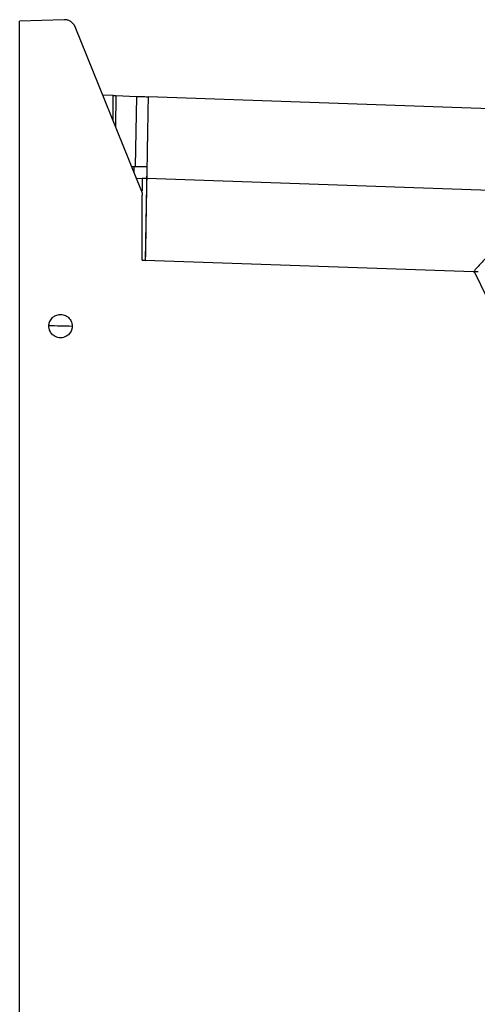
# Model space of a CAD drawing. Header units: millimetres. Extents: x 156812 to 157936, y 112087 to 113571.
# Tile 25 of 204: x 157080 to 157158, y 112864 to 113032. Entities that reach past the tile are written whole.
import ezdxf

# ---------------------------------------------------------------- set-up
doc = ezdxf.new("R2010")
doc.units = ezdxf.units.MM

msp = doc.modelspace()

# ---------------------------------------------------------------- linework, layer by layer
at = {"color": 7, "linetype": 'Continuous', "lineweight": 25}
for p, q in [((157087.37, 113032.33), (157079.77, 113032.06)), ((157079.77, 112667.91), (157079.77, 113032.06)), ((157100.61, 113003.05), (157089.3, 113031.08)), ((157095.77, 113019.35), (157093.97, 113019.41)), ((157095.77, 113019.35), (157096.27, 113019.33)), ((157095.77, 113015.06), (157095.77, 113019.35)), ((157096.27, 113019.33), (157096.18, 113014.03)), ((157096.27, 113019.33), (157099.77, 113019.21)), ((157099.77, 113019.21), (157099.56, 113007.18)), ((157099.77, 113019.21), (157099.56, 113007.18)), ((157181.94, 113016.34), (157101.77, 113019.14)), ((157098.94, 113007.18), (157099.56, 113007.18)), ((157099.37, 113006.14), (157099.4, 113007.18)), ((157101.55, 113007.18), (157101.27, 112991.14)), ((157099.75, 113005.19), (157100.76, 113005.16)), ((157100.76, 113005.16), (157100.76, 113003.03)), ((157101.52, 113005.13), (157100.76, 113005.16)), ((157169.71, 113002.76), (157101.53, 113005.14)), ((157100.76, 112991.16), (157100.76, 113002.3)), ((157100.76, 112991.22), (157101.27, 112991.2)), ((157100.76, 112991.16), (157101.28, 112991.14)), ((157157.48, 112989.18), (157101.28, 112991.14)), ((157216.33, 112868.86), (157157.65, 112989.17)), ((157158.3, 112989.15), (157157.65, 112989.17))]:
    msp.add_line(p, q, dxfattribs=at)
at = {"color": 7, "linetype": 'Continuous', "lineweight": 25, "flags": 128}
msp.add_lwpolyline([(157157.48, 112989.18), (157157.58, 112989.17), (157157.65, 112989.17)], dxfattribs=at)
at = {"color": 7, "linetype": 'Continuous', "lineweight": 25}
for points, knots in [([(157089.3, 113031.08), (157089.28, 113031.12), (157089.24, 113031.21), (157089.17, 113031.34), (157089.09, 113031.47), (157088.97, 113031.63), (157088.79, 113031.82), (157088.55, 113032), (157088.32, 113032.13), (157088.09, 113032.23), (157087.85, 113032.29), (157087.61, 113032.33), (157087.45, 113032.33), (157087.37, 113032.33)], [0, 0, 0, 0, 0.059874, 0.119478, 0.179134, 0.239162, 0.36934, 0.499994, 0.601863, 0.704172, 0.80295, 0.901075, 1, 1, 1, 1]), ([(157099.77, 113019.21), (157100.01, 113019.2), (157100.26, 113019.19), (157100.76, 113019.17), (157100.99, 113019.17), (157101.38, 113019.15), (157101.53, 113019.15), (157101.73, 113019.14), (157101.77, 113019.14), (157101.77, 113019.14)], [0, 0, 0, 0, 0.25, 0.25, 0.5, 0.5, 0.75, 0.75, 1, 1, 1, 1]), ([(157101.77, 113019.14), (157101.77, 113019.01), (157101.77, 113018.76), (157101.76, 113018.37), (157101.75, 113017.98), (157101.75, 113017.58), (157101.74, 113017.17), (157101.73, 113016.76), (157101.72, 113016.34), (157101.72, 113015.91), (157101.71, 113015.47), (157101.7, 113015.03), (157101.69, 113014.58), (157101.68, 113014.13), (157101.68, 113013.67), (157101.67, 113013.2), (157101.66, 113012.63), (157101.65, 113011.96), (157101.63, 113011.17), (157101.62, 113010.36), (157101.61, 113009.53), (157101.59, 113008.69), (157101.58, 113007.83), (157101.56, 113006.95), (157101.54, 113006.05), (157101.53, 113005.44), (157101.53, 113005.14)], [0, 0, 0, 0, 0.03327, 0.06656, 0.099871, 0.133201, 0.16655, 0.199917, 0.233303, 0.266707, 0.300127, 0.333565, 0.367019, 0.40049, 0.433976, 0.467479, 0.500998, 0.554641, 0.608734, 0.663275, 0.718265, 0.773706, 0.829597, 0.885941, 0.94274, 1, 1, 1, 1]), ([(157099.56, 113007.18), (157099.79, 113007.18), (157100.03, 113007.18), (157100.49, 113007.18), (157100.71, 113007.18), (157101.09, 113007.18), (157101.25, 113007.18), (157101.47, 113007.18), (157101.53, 113007.18), (157101.55, 113007.18)], [0, 0, 0, 0, 0.25, 0.25, 0.5, 0.5, 0.75, 0.75, 1, 1, 1, 1]), ([(157101.53, 113005.14), (157101.53, 113005.01), (157101.52, 113004.76), (157101.51, 113004.37), (157101.51, 113003.97), (157101.5, 113003.57), (157101.49, 113003.16), (157101.49, 113002.75), (157101.48, 113002.32), (157101.47, 113001.9), (157101.46, 113001.46), (157101.46, 113001.02), (157101.45, 113000.57), (157101.44, 113000.12), (157101.43, 112999.66), (157101.42, 112999.2), (157101.41, 112998.63), (157101.4, 112997.95), (157101.39, 112997.16), (157101.37, 112996.34), (157101.36, 112995.51), (157101.35, 112994.66), (157101.33, 112993.8), (157101.32, 112992.93), (157101.3, 112992.04), (157101.29, 112991.44), (157101.28, 112991.14)], [0, 0, 0, 0, 0.03357, 0.067119, 0.100644, 0.134147, 0.167627, 0.201084, 0.234516, 0.267923, 0.301306, 0.334664, 0.367996, 0.401302, 0.434583, 0.467839, 0.501068, 0.555473, 0.610132, 0.665047, 0.720218, 0.775647, 0.831336, 0.887289, 0.943508, 1, 1, 1, 1]), ([(157100.61, 113003.05), (157100.63, 113003.01), (157100.66, 113002.93), (157100.7, 113002.8), (157100.73, 113002.68), (157100.75, 113002.55), (157100.76, 113002.43), (157100.76, 113002.34), (157100.76, 113002.3)], [0, 0, 0, 0, 0.168403, 0.336111, 0.503124, 0.669442, 0.835067, 1, 1, 1, 1]), ([(157169.71, 113002.76), (157169.61, 113002.65), (157169.43, 113002.45), (157169.14, 113002.13), (157168.85, 113001.81), (157168.56, 113001.48), (157168.26, 113001.15), (157167.96, 113000.81), (157167.65, 113000.47), (157167.34, 113000.13), (157166.65, 112999.37), (157165.57, 112998.16), (157164.04, 112996.46), (157162.46, 112994.7), (157161.15, 112993.25), (157160.16, 112992.15), (157159.49, 112991.41), (157158.82, 112990.67), (157158.15, 112989.92), (157157.7, 112989.43), (157157.48, 112989.18)], [0, 0, 0, 0, 0.027685, 0.055352, 0.083011, 0.110671, 0.138343, 0.166035, 0.193758, 0.221521, 0.249333, 0.374366, 0.499138, 0.624167, 0.749589, 0.7998, 0.849891, 0.899917, 0.949935, 1, 1, 1, 1]), ([(157084.77, 112979.89), (157084.77, 112979.93), (157084.78, 112980.02), (157084.79, 112980.16), (157084.81, 112980.29), (157084.84, 112980.42), (157084.88, 112980.55), (157084.97, 112980.76), (157085.13, 112981.05), (157085.38, 112981.34), (157085.66, 112981.56), (157085.97, 112981.73), (157086.34, 112981.86), (157086.77, 112981.9), (157087.2, 112981.86), (157087.58, 112981.73), (157087.89, 112981.56), (157088.16, 112981.34), (157088.42, 112981.05), (157088.6, 112980.72), (157088.71, 112980.42), (157088.76, 112980.16), (157088.77, 112979.98), (157088.77, 112979.89)], [0, 0, 0, 0, 0.021489, 0.042835, 0.064138, 0.085497, 0.107011, 0.128777, 0.195545, 0.262693, 0.312693, 0.362949, 0.431397, 0.500034, 0.568255, 0.636517, 0.68719, 0.737878, 0.804822, 0.871644, 0.914701, 0.957224, 1, 1, 1, 1]), ([(157088.77, 112979.89), (157088.77, 112979.84), (157088.77, 112979.74), (157088.75, 112979.6), (157088.73, 112979.46), (157088.69, 112979.32), (157088.62, 112979.11), (157088.49, 112978.84), (157088.27, 112978.54), (157088, 112978.3), (157087.68, 112978.09), (157087.27, 112977.93), (157086.77, 112977.87), (157086.28, 112977.93), (157085.87, 112978.09), (157085.54, 112978.3), (157085.28, 112978.54), (157085.06, 112978.84), (157084.91, 112979.14), (157084.83, 112979.41), (157084.78, 112979.65), (157084.78, 112979.81), (157084.77, 112979.89)], [0, 0, 0, 0, 0.023262, 0.046322, 0.069304, 0.09233, 0.115523, 0.175025, 0.234498, 0.290632, 0.346809, 0.417911, 0.500015, 0.582104, 0.653206, 0.709232, 0.765519, 0.824846, 0.884476, 0.922981, 0.961298, 1, 1, 1, 1]), ([(157084.81, 112979.98), (157085.44, 112979.97), (157086.76, 112979.94), (157088.08, 112979.91), (157088.77, 112979.9)], [0, 0, 0, 0, 0.478674, 1, 1, 1, 1])]:
    msp.add_open_spline(points, degree=3, knots=knots, dxfattribs=at)
for points in [[(157099.77, 113019.21), (157099.77, 113019.21), (157099.77, 113019.21), (157099.77, 113019.21)], [(157099.56, 113007.18), (157099.56, 113007.18), (157099.56, 113007.18), (157099.56, 113007.18)]]:
    msp.add_open_spline(points, degree=3, dxfattribs=at)

doc.saveas('drawing.dxf')
